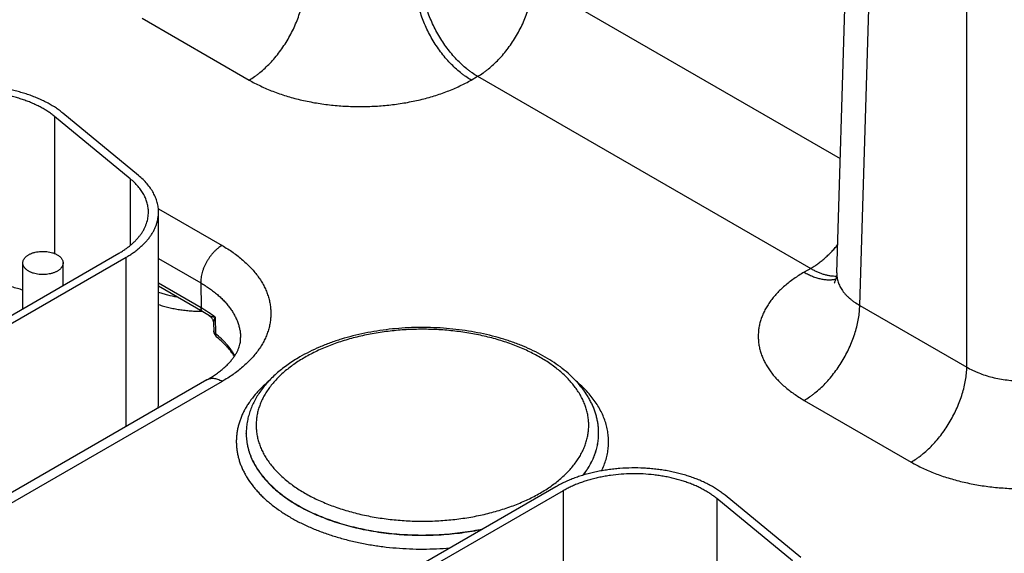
# Model space of a CAD drawing. Header units: inches. Extents: x 0 to 34, y 0 to 22.
# Tile 111 of 118: x 26.471 to 27.449, y 16.471 to 17.001. Entities that reach past the tile are written whole.
import ezdxf

# ---------------------------------------------------------------- set-up
doc = ezdxf.new("R2010")
doc.units = ezdxf.units.IN
doc.header["$LTSCALE"] = 1.87
doc.header["$MEASUREMENT"] = 0
doc.layers.get('0').update_dxf_attribs({"linetype": 'CONTINUOUS'})

msp = doc.modelspace()

# ---------------------------------------------------------------- linework, layer by layer
at = {"color": 7, "linetype": 'CONTINUOUS'}
for p, q in [((27.28292, 16.74916), (27.31882, 17.93664)), ((27.30576, 16.717), (27.34164, 17.90366)), ((27.41205, 16.65563), (27.41205, 17.86301)), ((26.9814, 17.03901), (27.28636, 16.86293)), ((26.59301, 17.00228), (26.69929, 16.94091)), ((26.91988, 16.94091), (26.92626, 16.94459)), ((26.92626, 16.94459), (27.257, 16.75363)), ((26.58946, 16.84608), (26.51432, 16.90803)), ((26.50613, 16.90472), (26.50613, 16.76855)), ((26.58127, 16.84276), (26.50613, 16.90472)), ((26.58127, 16.84276), (26.58127, 16.77654)), ((26.60918, 16.81302), (26.67243, 16.7765)), ((26.60935, 16.62022), (26.60935, 16.80965)), ((26.27272, 16.59714), (26.57006, 16.76882)), ((26.27979, 16.59305), (26.57713, 16.76474)), ((26.57713, 16.59646), (26.57713, 16.76474)), ((26.60935, 16.76351), (26.65122, 16.73933)), ((26.47458, 16.71369), (26.47458, 16.75912)), ((26.51458, 16.73678), (26.51458, 16.75912)), ((27.257, 16.75363), (27.25062, 16.74995)), ((26.6516, 16.71455), (26.60935, 16.73894)), ((26.65347, 16.71055), (26.60935, 16.73602)), ((26.65122, 16.73933), (26.6516, 16.71455)), ((27.30576, 16.717), (27.41205, 16.65563)), ((26.66545, 16.70519), (26.66589, 16.68885)), ((26.66397, 16.69934), (26.66418, 16.69177)), ((26.65743, 16.64283), (26.27772, 16.42358)), ((26.67243, 16.64134), (26.29272, 16.4221)), ((27.25062, 16.62258), (27.3569, 16.56121)), ((26.69646, 16.58957), (26.69646, 16.58983)), ((27.04646, 16.58957), (27.04646, 16.58983)), ((27.04646, 16.58957), (27.04646, 16.58983)), ((27.00405, 16.53681), (26.67453, 16.34656)), ((27.01112, 16.53273), (26.6816, 16.34248)), ((27.01112, 16.53273), (27.01112, 16.3663)), ((27.16374, 16.52502), (27.16374, 16.38885)), ((27.23888, 16.46307), (27.16374, 16.52502)), ((27.24707, 16.46638), (27.17193, 16.52833))]:
    msp.add_line(p, q, dxfattribs=at)
for points in [[(27.28292, 16.74916), (27.28282, 16.74759), (27.28263, 16.74603), (27.28237, 16.74462), (27.28206, 16.74335), (27.28172, 16.74225), (27.28138, 16.74132), (27.28105, 16.74055), (27.28076, 16.73994), (27.28052, 16.73949), (27.28034, 16.73918), (27.28022, 16.739), (27.28018, 16.73895)], [(26.66001, 16.70649), (26.66013, 16.70641), (26.66062, 16.70604), (26.66109, 16.70565), (26.66152, 16.70522), (26.66193, 16.70476), (26.66231, 16.70428), (26.66265, 16.70376), (26.66295, 16.70323), (26.66322, 16.70268), (26.66345, 16.70211), (26.66364, 16.70153), (26.66378, 16.70094), (26.66389, 16.70034), (26.66395, 16.69974), (26.66397, 16.69934)]]:
    msp.add_lwpolyline(points, dxfattribs=at)
for centre, radius, start, end in [((26.5939, 16.60715), 0.11933, 56.3524, 60.05226), ((26.6732, 16.69203), 0.00902, 181.60207, 231.41928), ((26.57245, 16.62023), 0.0369, 351.58579, 359.98867)]:
    msp.add_arc(centre, radius, start, end, dxfattribs=at)
for points, knots in [([(26.69929, 16.94091), (26.70112, 16.94196), (26.70382, 16.94368), (26.70733, 16.9462), (26.71088, 16.94896), (26.71524, 16.95273), (26.72027, 16.9577), (26.72511, 16.96312), (26.72971, 16.96891), (26.73403, 16.97505), (26.73801, 16.98146), (26.74164, 16.98808), (26.74487, 16.99487), (26.74767, 17.00174), (26.75002, 17.00864), (26.7519, 17.0155), (26.75328, 17.02226), (26.75416, 17.02885), (26.75441, 17.0332), (26.75444, 17.03532)], [0, 0, 0, 0, 0.055747, 0.084566, 0.113978, 0.174439, 0.236852, 0.300887, 0.366175, 0.432326, 0.498931, 0.565574, 0.631837, 0.697309, 0.761595, 0.824324, 0.885156, 0.943796, 1, 1, 1, 1]), ([(26.91988, 16.94091), (26.91805, 16.94196), (26.91535, 16.94368), (26.91184, 16.9462), (26.90829, 16.94896), (26.90393, 16.95273), (26.8989, 16.9577), (26.89406, 16.96312), (26.88946, 16.96891), (26.88515, 16.97505), (26.88116, 16.98146), (26.87753, 16.98808), (26.8743, 16.99487), (26.8715, 17.00174), (26.86915, 17.00864), (26.86727, 17.0155), (26.86589, 17.02226), (26.86501, 17.02885), (26.86476, 17.0332), (26.86473, 17.03532)], [0, 0, 0, 0, 0.055747, 0.084566, 0.113978, 0.174439, 0.236852, 0.300887, 0.366175, 0.432326, 0.498931, 0.565574, 0.631837, 0.697309, 0.761595, 0.824324, 0.885156, 0.943796, 1, 1, 1, 1]), ([(26.92626, 16.94459), (26.92443, 16.94565), (26.92173, 16.94737), (26.91822, 16.94989), (26.91468, 16.95264), (26.91031, 16.95642), (26.90528, 16.96139), (26.90044, 16.9668), (26.89584, 16.9726), (26.89153, 16.97873), (26.88754, 16.98514), (26.88391, 16.99177), (26.88068, 16.99855), (26.87788, 17.00542), (26.87553, 17.01232), (26.87365, 17.01918), (26.87227, 17.02594), (26.87139, 17.03254), (26.87114, 17.03688), (26.87111, 17.03901)], [0, 0, 0, 0, 0.055747, 0.084566, 0.113978, 0.174439, 0.236852, 0.300887, 0.366175, 0.432326, 0.498931, 0.565574, 0.631837, 0.697309, 0.761595, 0.824324, 0.885156, 0.943796, 1, 1, 1, 1]), ([(26.92626, 16.94459), (26.92809, 16.94565), (26.93079, 16.94737), (26.93429, 16.94989), (26.93784, 16.95264), (26.9422, 16.95642), (26.94724, 16.96139), (26.95208, 16.9668), (26.95668, 16.9726), (26.96099, 16.97873), (26.96498, 16.98514), (26.9686, 16.99177), (26.97183, 16.99855), (26.97464, 17.00542), (26.97699, 17.01232), (26.97886, 17.01918), (26.98025, 17.02594), (26.98112, 17.03254), (26.98137, 17.03688), (26.9814, 17.03901)], [0, 0, 0, 0, 0.055747, 0.084566, 0.113978, 0.174439, 0.236852, 0.300887, 0.366175, 0.432326, 0.498931, 0.565574, 0.631837, 0.697309, 0.761595, 0.824324, 0.885156, 0.943796, 1, 1, 1, 1]), ([(26.69929, 16.94091), (26.70112, 16.93986), (26.70486, 16.9378), (26.71066, 16.93492), (26.7167, 16.9322), (26.72296, 16.92966), (26.72942, 16.92729), (26.73608, 16.92512), (26.74292, 16.92313), (26.74992, 16.92134), (26.75706, 16.91975), (26.76432, 16.91837), (26.7717, 16.91719), (26.77917, 16.91622), (26.78671, 16.91547), (26.7943, 16.91493), (26.80194, 16.9146), (26.80959, 16.91449), (26.81724, 16.9146), (26.82487, 16.91493), (26.83246, 16.91547), (26.84, 16.91622), (26.84747, 16.91719), (26.85485, 16.91837), (26.86211, 16.91975), (26.86925, 16.92134), (26.87625, 16.92313), (26.88309, 16.92512), (26.88975, 16.92729), (26.89622, 16.92966), (26.90247, 16.9322), (26.90851, 16.93492), (26.91431, 16.9378), (26.91805, 16.93986), (26.91988, 16.94091)], [0, 0, 0, 0, 0.027597, 0.055843, 0.084715, 0.114186, 0.144223, 0.17479, 0.20585, 0.23736, 0.269277, 0.301554, 0.334144, 0.366996, 0.40006, 0.433284, 0.466615, 0.5, 0.533385, 0.566716, 0.59994, 0.633004, 0.665856, 0.698446, 0.730723, 0.76264, 0.79415, 0.82521, 0.855777, 0.885814, 0.915285, 0.944157, 0.972403, 1, 1, 1, 1]), ([(26.51432, 16.90803), (26.51316, 16.90899), (26.51074, 16.91087), (26.5069, 16.91354), (26.50282, 16.91607), (26.49851, 16.91848), (26.49398, 16.92075), (26.48924, 16.92287), (26.48431, 16.92484), (26.4792, 16.92665), (26.47392, 16.92829), (26.4685, 16.92977), (26.46295, 16.93108), (26.45728, 16.93221), (26.45151, 16.93316), (26.44567, 16.93393), (26.43976, 16.93451), (26.43181, 16.93504), (26.42182, 16.93522), (26.41186, 16.93478), (26.40395, 16.93406), (26.39809, 16.93333), (26.3923, 16.93241), (26.38661, 16.93132), (26.38104, 16.93005), (26.37559, 16.9286), (26.37028, 16.92699), (26.36514, 16.92521), (26.36017, 16.92327), (26.35539, 16.92118), (26.35081, 16.91894), (26.34787, 16.91734), (26.34644, 16.91651)], [0, 0, 0, 0, 0.025635, 0.052051, 0.079243, 0.107194, 0.135883, 0.165279, 0.195346, 0.226045, 0.25733, 0.28915, 0.321452, 0.354178, 0.38727, 0.420665, 0.454299, 0.488107, 0.555969, 0.623725, 0.657399, 0.690847, 0.724004, 0.756808, 0.7892, 0.82112, 0.852516, 0.883336, 0.913534, 0.943067, 0.971899, 1, 1, 1, 1]), ([(26.50613, 16.90472), (26.50507, 16.90559), (26.50287, 16.9073), (26.49939, 16.90972), (26.49568, 16.91203), (26.49176, 16.91422), (26.48764, 16.91628), (26.48333, 16.91821), (26.47884, 16.92), (26.4742, 16.92164), (26.4694, 16.92314), (26.46448, 16.92448), (26.45943, 16.92567), (26.45427, 16.9267), (26.44903, 16.92756), (26.44192, 16.92849), (26.43292, 16.92923), (26.42204, 16.92944), (26.41119, 16.92896), (26.40224, 16.928), (26.3952, 16.92688), (26.39003, 16.92589), (26.38496, 16.92473), (26.38001, 16.92342), (26.37519, 16.92195), (26.37051, 16.92034), (26.36599, 16.91858), (26.36165, 16.91668), (26.35749, 16.91464), (26.35481, 16.91318), (26.35351, 16.91243)], [0, 0, 0, 0, 0.025635, 0.052052, 0.079244, 0.107196, 0.135885, 0.165281, 0.19535, 0.226049, 0.257334, 0.289155, 0.321457, 0.354184, 0.387277, 0.420672, 0.488107, 0.555971, 0.623727, 0.690841, 0.723999, 0.756804, 0.789196, 0.821117, 0.852514, 0.883334, 0.913532, 0.943066, 0.971899, 1, 1, 1, 1]), ([(26.59935, 16.80965), (26.59935, 16.81038), (26.5993, 16.81185), (26.59908, 16.81406), (26.59872, 16.81626), (26.59821, 16.81844), (26.59755, 16.82062), (26.59676, 16.82278), (26.59582, 16.82492), (26.59436, 16.82776), (26.59218, 16.83126), (26.58905, 16.83529), (26.5854, 16.83917), (26.58269, 16.84159), (26.58127, 16.84276)], [0, 0, 0, 0, 0.056549, 0.113263, 0.170303, 0.227826, 0.285983, 0.344916, 0.404758, 0.465629, 0.590837, 0.721316, 0.857592, 1, 1, 1, 1]), ([(26.60935, 16.80965), (26.60935, 16.81045), (26.6093, 16.81207), (26.60906, 16.8145), (26.60865, 16.81692), (26.60809, 16.81932), (26.60737, 16.82172), (26.6065, 16.82409), (26.60546, 16.82644), (26.60386, 16.82958), (26.60147, 16.83343), (26.59802, 16.83786), (26.59401, 16.84212), (26.59103, 16.84478), (26.58946, 16.84608)], [0, 0, 0, 0, 0.056549, 0.113263, 0.170303, 0.227826, 0.285983, 0.344916, 0.404758, 0.465629, 0.590837, 0.721316, 0.857592, 1, 1, 1, 1]), ([(26.57006, 16.76882), (26.5712, 16.76948), (26.57343, 16.77083), (26.57664, 16.77297), (26.57966, 16.77521), (26.58249, 16.77752), (26.58512, 16.77992), (26.58755, 16.78238), (26.58976, 16.78491), (26.59175, 16.78751), (26.59352, 16.79015), (26.59507, 16.79285), (26.59638, 16.79558), (26.59746, 16.79835), (26.5983, 16.80115), (26.59891, 16.80397), (26.59927, 16.8068), (26.59935, 16.8087), (26.59935, 16.80965)], [0, 0, 0, 0, 0.075234, 0.14856, 0.219957, 0.28942, 0.356963, 0.422622, 0.486452, 0.548535, 0.608975, 0.667902, 0.725471, 0.781862, 0.83728, 0.891946, 0.946102, 1, 1, 1, 1]), ([(26.57713, 16.76474), (26.57839, 16.76546), (26.58084, 16.76695), (26.58437, 16.76931), (26.58769, 16.77176), (26.59081, 16.77431), (26.5937, 16.77694), (26.59637, 16.77966), (26.5988, 16.78244), (26.60099, 16.78529), (26.60294, 16.7882), (26.60464, 16.79117), (26.60608, 16.79418), (26.60727, 16.79722), (26.6082, 16.8003), (26.60886, 16.8034), (26.60926, 16.80652), (26.60935, 16.80861), (26.60935, 16.80965)], [0, 0, 0, 0, 0.075234, 0.14856, 0.219957, 0.28942, 0.356963, 0.422622, 0.486452, 0.548535, 0.608975, 0.667902, 0.725471, 0.781862, 0.83728, 0.891946, 0.946102, 1, 1, 1, 1]), ([(26.47458, 16.75912), (26.47458, 16.75941), (26.47461, 16.75998), (26.47478, 16.76083), (26.47505, 16.76167), (26.47543, 16.76249), (26.47591, 16.7633), (26.47649, 16.76408), (26.47717, 16.76484), (26.47795, 16.76556), (26.47881, 16.76625), (26.47976, 16.7669), (26.48079, 16.76751), (26.48189, 16.76807), (26.48307, 16.76858), (26.4843, 16.76904), (26.48559, 16.76945), (26.48739, 16.76993), (26.48973, 16.77037), (26.49262, 16.77066), (26.49555, 16.7707), (26.49846, 16.77049), (26.50129, 16.77005), (26.50355, 16.76947), (26.50527, 16.7689), (26.50648, 16.76842), (26.50763, 16.76789), (26.50836, 16.76749), (26.50872, 16.76729)], [0, 0, 0, 0, 0.021327, 0.042883, 0.064883, 0.087523, 0.110967, 0.135348, 0.160764, 0.187283, 0.21494, 0.243743, 0.273677, 0.304704, 0.336769, 0.369798, 0.403707, 0.438397, 0.509664, 0.582667, 0.656378, 0.729734, 0.80169, 0.871263, 0.904889, 0.937606, 0.969332, 1, 1, 1, 1]), ([(26.67243, 16.7765), (26.67171, 16.77609), (26.67028, 16.77517), (26.6682, 16.77361), (26.66617, 16.77183), (26.66419, 16.76986), (26.6623, 16.76772), (26.6605, 16.76542), (26.65882, 16.76299), (26.65728, 16.76045), (26.65588, 16.75783), (26.65465, 16.75516), (26.65358, 16.75245), (26.65271, 16.74974), (26.65202, 16.74705), (26.65154, 16.74441), (26.65126, 16.74184), (26.65121, 16.74016), (26.65122, 16.73933)], [0, 0, 0, 0, 0.055934, 0.1144, 0.175151, 0.237883, 0.302243, 0.367845, 0.434277, 0.501107, 0.567898, 0.634214, 0.699626, 0.763726, 0.826132, 0.886499, 0.944534, 1, 1, 1, 1]), ([(26.67243, 16.7765), (26.67432, 16.77541), (26.67801, 16.77317), (26.68332, 16.76962), (26.68833, 16.76593), (26.69301, 16.76209), (26.69736, 16.75813), (26.70137, 16.75405), (26.70503, 16.74986), (26.70833, 16.74557), (26.71127, 16.74119), (26.71382, 16.73673), (26.716, 16.7322), (26.71779, 16.72761), (26.71918, 16.72298), (26.72018, 16.71831), (26.72078, 16.71362), (26.72098, 16.70892), (26.72078, 16.70422), (26.72018, 16.69953), (26.71918, 16.69486), (26.71779, 16.69023), (26.716, 16.68564), (26.71382, 16.68111), (26.71127, 16.67665), (26.70833, 16.67227), (26.70503, 16.66798), (26.70137, 16.66379), (26.69736, 16.65971), (26.69301, 16.65575), (26.68833, 16.65191), (26.68332, 16.64822), (26.67801, 16.64467), (26.67432, 16.64243), (26.67243, 16.64134)], [0, 0, 0, 0, 0.037617, 0.07428, 0.109978, 0.14471, 0.178482, 0.211311, 0.243226, 0.274268, 0.304487, 0.333951, 0.362735, 0.390931, 0.41864, 0.445973, 0.473051, 0.5, 0.526949, 0.554027, 0.58136, 0.609069, 0.637265, 0.666049, 0.695513, 0.725732, 0.756774, 0.788689, 0.821518, 0.85529, 0.890022, 0.92572, 0.962383, 1, 1, 1, 1]), ([(27.257, 16.75363), (27.25818, 16.75431), (27.26054, 16.75577), (27.26402, 16.75816), (27.26746, 16.76079), (27.27087, 16.76364), (27.27422, 16.76671), (27.2775, 16.76998), (27.2807, 16.77345), (27.28275, 16.77586), (27.28377, 16.77709)], [0, 0, 0, 0, 0.114507, 0.232447, 0.353644, 0.477884, 0.604924, 0.734491, 0.866288, 1, 1, 1, 1]), ([(26.50872, 16.76729), (26.50917, 16.76703), (26.51003, 16.76648), (26.5112, 16.76558), (26.51222, 16.7646), (26.51306, 16.76358), (26.51373, 16.76251), (26.51414, 16.76158), (26.51437, 16.76082), (26.51449, 16.76026), (26.51456, 16.75969), (26.51458, 16.75931), (26.51458, 16.75912)], [0, 0, 0, 0, 0.148575, 0.28944, 0.422636, 0.548532, 0.667869, 0.781787, 0.837223, 0.891908, 0.946083, 1, 1, 1, 1]), ([(26.48043, 16.75096), (26.47998, 16.75122), (26.47912, 16.75176), (26.47795, 16.75267), (26.47693, 16.75364), (26.47609, 16.75467), (26.47542, 16.75574), (26.47501, 16.75667), (26.47478, 16.75743), (26.47466, 16.75799), (26.47459, 16.75856), (26.47458, 16.75893), (26.47458, 16.75912)], [0, 0, 0, 0, 0.148575, 0.28944, 0.422636, 0.548532, 0.667869, 0.781787, 0.837223, 0.891908, 0.946083, 1, 1, 1, 1]), ([(26.51458, 16.75912), (26.51458, 16.75884), (26.51454, 16.75827), (26.51437, 16.75742), (26.5141, 16.75658), (26.51372, 16.75575), (26.51324, 16.75495), (26.51266, 16.75417), (26.51198, 16.75341), (26.5112, 16.75269), (26.51034, 16.752), (26.50939, 16.75135), (26.50836, 16.75074), (26.50726, 16.75018), (26.50608, 16.74967), (26.50485, 16.7492), (26.50356, 16.7488), (26.50176, 16.74832), (26.49942, 16.74788), (26.49653, 16.74759), (26.4936, 16.74755), (26.49069, 16.74775), (26.48786, 16.7482), (26.4856, 16.74878), (26.48388, 16.74935), (26.48267, 16.74983), (26.48152, 16.75036), (26.48079, 16.75075), (26.48043, 16.75096)], [0, 0, 0, 0, 0.021327, 0.042883, 0.064883, 0.087523, 0.110967, 0.135348, 0.160764, 0.187283, 0.21494, 0.243743, 0.273677, 0.304704, 0.336769, 0.369798, 0.403707, 0.438397, 0.509664, 0.582667, 0.656378, 0.729734, 0.80169, 0.871263, 0.904889, 0.937606, 0.969332, 1, 1, 1, 1]), ([(27.25062, 16.74995), (27.24883, 16.74892), (27.24536, 16.74681), (27.24035, 16.74347), (27.23564, 16.73998), (27.23123, 16.73637), (27.22712, 16.73264), (27.22334, 16.72879), (27.21989, 16.72484), (27.21678, 16.7208), (27.21402, 16.71667), (27.21161, 16.71247), (27.20956, 16.7082), (27.20788, 16.70388), (27.20656, 16.69951), (27.20562, 16.69512), (27.20505, 16.6907), (27.20487, 16.68626), (27.20505, 16.68183), (27.20562, 16.67741), (27.20656, 16.67301), (27.20788, 16.66865), (27.20956, 16.66433), (27.21161, 16.66006), (27.21402, 16.65586), (27.21631, 16.65244), (27.21831, 16.64975), (27.22045, 16.64705), (27.22334, 16.64374), (27.22712, 16.63989), (27.23123, 16.63616), (27.23564, 16.63255), (27.24035, 16.62906), (27.24536, 16.62572), (27.24883, 16.62361), (27.25062, 16.62258)], [0, 0, 0, 0, 0.037616, 0.074279, 0.109977, 0.144709, 0.178481, 0.21131, 0.243226, 0.274267, 0.304487, 0.333951, 0.362735, 0.390931, 0.418639, 0.445972, 0.47305, 0.499998, 0.526946, 0.554024, 0.581357, 0.609065, 0.637261, 0.666045, 0.695509, 0.725729, 0.741145, 0.756774, 0.78869, 0.821519, 0.855291, 0.890023, 0.925721, 0.962384, 1, 1, 1, 1]), ([(27.25062, 16.74995), (27.25198, 16.74916), (27.25471, 16.7477), (27.25885, 16.74584), (27.26295, 16.74437), (27.26698, 16.7433), (27.27092, 16.74263), (27.27475, 16.74236), (27.27786, 16.74248), (27.28025, 16.74279), (27.28142, 16.74301), (27.282, 16.74314)], [0, 0, 0, 0, 0.143916, 0.282131, 0.414608, 0.541447, 0.662896, 0.779372, 0.891468, 0.94613, 1, 1, 1, 1]), ([(27.257, 16.75363), (27.25809, 16.753), (27.26028, 16.75181), (27.2636, 16.75024), (27.2669, 16.74891), (27.27016, 16.74783), (27.27337, 16.74701), (27.27653, 16.74644), (27.27961, 16.74613), (27.28165, 16.7461), (27.28264, 16.74613)], [0, 0, 0, 0, 0.140131, 0.275858, 0.407138, 0.533987, 0.656492, 0.774817, 0.889209, 1, 1, 1, 1]), ([(27.28292, 16.74916), (27.28289, 16.74841), (27.28291, 16.7469), (27.28314, 16.74464), (27.28357, 16.7424), (27.28419, 16.74017), (27.285, 16.73798), (27.286, 16.73581), (27.2872, 16.73368), (27.28858, 16.73159), (27.29014, 16.72954), (27.29188, 16.72755), (27.29379, 16.72562), (27.29587, 16.72375), (27.29812, 16.72194), (27.30137, 16.71959), (27.30397, 16.718), (27.30576, 16.717)], [0, 0, 0, 0, 0.054436, 0.108956, 0.163831, 0.219326, 0.275689, 0.333149, 0.39191, 0.452152, 0.514026, 0.577657, 0.643142, 0.710551, 0.779933, 0.85131, 1, 1, 1, 1]), ([(26.47458, 16.73206), (26.47279, 16.73266), (26.46913, 16.73381), (26.46354, 16.73531), (26.45779, 16.73661), (26.45192, 16.7377), (26.44594, 16.73858), (26.43988, 16.73924), (26.43376, 16.73969), (26.42966, 16.73984), (26.4276, 16.73988)], [0, 0, 0, 0, 0.118952, 0.240198, 0.363473, 0.488496, 0.614971, 0.742593, 0.871043, 1, 1, 1, 1]), ([(26.65122, 16.73933), (26.65275, 16.73845), (26.65572, 16.73665), (26.66001, 16.73379), (26.66405, 16.73082), (26.66784, 16.72774), (26.67136, 16.72455), (26.67462, 16.72127), (26.6776, 16.7179), (26.68029, 16.71445), (26.6827, 16.71093), (26.6848, 16.70734), (26.68661, 16.7037), (26.6881, 16.70001), (26.68929, 16.69629), (26.69016, 16.69253), (26.69072, 16.68876), (26.69088, 16.68623), (26.69091, 16.68496)], [0, 0, 0, 0, 0.075082, 0.148292, 0.219608, 0.289023, 0.356552, 0.422227, 0.4861, 0.548246, 0.608765, 0.667778, 0.725432, 0.781897, 0.837366, 0.892051, 0.946182, 1, 1, 1, 1]), ([(26.60935, 16.73004), (26.6108, 16.72956), (26.61374, 16.72864), (26.6198, 16.72702), (26.62444, 16.72604), (26.62757, 16.72549)], [0, 0, 0, 0, 0.244007, 0.492332, 1, 1, 1, 1]), ([(26.60935, 16.71779), (26.611, 16.71724), (26.61436, 16.71621), (26.61951, 16.71487), (26.6248, 16.71372), (26.63021, 16.71277), (26.63571, 16.71202), (26.64129, 16.71148), (26.64691, 16.71115), (26.65067, 16.71107), (26.65256, 16.71107)], [0, 0, 0, 0, 0.118938, 0.240234, 0.363594, 0.488708, 0.61525, 0.742879, 0.871247, 1, 1, 1, 1]), ([(26.66545, 16.70519), (26.66331, 16.70688), (26.6588, 16.71017), (26.65407, 16.71312), (26.6516, 16.71455)], [0, 0, 0, 0, 0.489508, 1, 1, 1, 1]), ([(26.65347, 16.71055), (26.65332, 16.71063), (26.65304, 16.71082), (26.65268, 16.71118), (26.65236, 16.71161), (26.65209, 16.71209), (26.65188, 16.71264), (26.65173, 16.71323), (26.65163, 16.71388), (26.6516, 16.71432), (26.6516, 16.71455)], [0, 0, 0, 0, 0.108527, 0.219013, 0.333245, 0.452714, 0.578548, 0.711495, 0.851952, 1, 1, 1, 1]), ([(27.25062, 16.62258), (27.25244, 16.62364), (27.25515, 16.62536), (27.25865, 16.62788), (27.2622, 16.63063), (27.26656, 16.6344), (27.2716, 16.63938), (27.27644, 16.64479), (27.28103, 16.65059), (27.28535, 16.65672), (27.28934, 16.66313), (27.29296, 16.66976), (27.29619, 16.67654), (27.299, 16.68341), (27.30135, 16.69031), (27.30322, 16.69717), (27.3046, 16.70393), (27.30548, 16.71053), (27.30573, 16.71487), (27.30576, 16.717)], [0, 0, 0, 0, 0.055747, 0.084566, 0.113978, 0.174439, 0.236852, 0.300887, 0.366175, 0.432326, 0.498931, 0.565574, 0.631837, 0.697309, 0.761595, 0.824324, 0.885156, 0.943796, 1, 1, 1, 1]), ([(26.66545, 16.70519), (26.66516, 16.70522), (26.66461, 16.70528), (26.6638, 16.70539), (26.66303, 16.70551), (26.6623, 16.70566), (26.66163, 16.70582), (26.66111, 16.70598), (26.66073, 16.70612), (26.66047, 16.70624), (26.66023, 16.70635), (26.66008, 16.70644), (26.66001, 16.70649)], [0, 0, 0, 0, 0.152357, 0.298074, 0.436856, 0.568168, 0.691258, 0.805154, 0.858244, 0.908521, 0.955851, 1, 1, 1, 1]), ([(26.66545, 16.70519), (26.66533, 16.70492), (26.66512, 16.70439), (26.66482, 16.70359), (26.66457, 16.70282), (26.66435, 16.70207), (26.66418, 16.70134), (26.66406, 16.70065), (26.66398, 16.69998), (26.66397, 16.69955), (26.66397, 16.69934)], [0, 0, 0, 0, 0.144406, 0.283762, 0.417924, 0.54664, 0.669627, 0.786505, 0.896773, 1, 1, 1, 1]), ([(26.66589, 16.68885), (26.66564, 16.68905), (26.66528, 16.68937), (26.66488, 16.68985), (26.66464, 16.69022), (26.66445, 16.6906), (26.6643, 16.69098), (26.66421, 16.69138), (26.66419, 16.69164), (26.66418, 16.69177)], [0, 0, 0, 0, 0.278712, 0.409287, 0.53456, 0.655258, 0.772307, 0.886809, 1, 1, 1, 1]), ([(27.04646, 16.58983), (27.04646, 16.59119), (27.04638, 16.59389), (27.046, 16.59795), (27.04536, 16.60198), (27.04448, 16.60599), (27.04335, 16.60996), (27.04198, 16.61389), (27.04037, 16.61777), (27.03853, 16.62159), (27.03645, 16.62535), (27.03337, 16.63031), (27.02896, 16.63634), (27.02288, 16.64321), (27.01601, 16.64974), (27.0084, 16.65591), (27.00008, 16.66169), (26.99111, 16.66708), (26.98152, 16.67205), (26.97137, 16.67658), (26.9607, 16.68064), (26.94957, 16.68424), (26.93804, 16.68734), (26.92615, 16.68994), (26.91399, 16.69202), (26.9016, 16.69358), (26.88905, 16.6946), (26.87641, 16.69508), (26.86375, 16.69502), (26.85112, 16.69442), (26.8386, 16.69328), (26.82626, 16.69161), (26.81415, 16.68942), (26.80234, 16.68671), (26.79088, 16.68349), (26.77985, 16.67979), (26.76929, 16.67562), (26.75926, 16.671), (26.75285, 16.66757), (26.74976, 16.66579)], [0, 0, 0, 0, 0.01159, 0.023199, 0.034846, 0.046548, 0.058324, 0.070192, 0.08217, 0.094275, 0.106523, 0.11893, 0.144269, 0.170403, 0.19741, 0.225347, 0.254244, 0.284109, 0.314929, 0.346668, 0.379275, 0.412681, 0.446805, 0.481552, 0.51682, 0.552497, 0.588467, 0.624609, 0.6608, 0.696914, 0.732831, 0.768428, 0.803591, 0.83821, 0.872185, 0.905422, 0.937845, 0.969387, 1, 1, 1, 1]), ([(26.98825, 16.53044), (26.99013, 16.53153), (26.99382, 16.53376), (26.99911, 16.5373), (27.00411, 16.54099), (27.00878, 16.54481), (27.01312, 16.54877), (27.01712, 16.55284), (27.02078, 16.55702), (27.02407, 16.5613), (27.02699, 16.56567), (27.02954, 16.57012), (27.03172, 16.57464), (27.0335, 16.57922), (27.03489, 16.58384), (27.03589, 16.5885), (27.03649, 16.59318), (27.03669, 16.59787), (27.03649, 16.60256), (27.03589, 16.60724), (27.03489, 16.6119), (27.0335, 16.61652), (27.03172, 16.62109), (27.02954, 16.62561), (27.02699, 16.63006), (27.02407, 16.63443), (27.02078, 16.63871), (27.01712, 16.6429), (27.01312, 16.64697), (27.00878, 16.65092), (27.00411, 16.65475), (26.99911, 16.65844), (26.99382, 16.66198), (26.98822, 16.66537), (26.98235, 16.66859), (26.97621, 16.67164), (26.96982, 16.67452), (26.96319, 16.67721), (26.95634, 16.67971), (26.94929, 16.68202), (26.94205, 16.68412), (26.93464, 16.68602), (26.92708, 16.6877), (26.91939, 16.68916), (26.91158, 16.69041), (26.90367, 16.69144), (26.89569, 16.69224), (26.88495, 16.693), (26.87146, 16.69338), (26.85798, 16.693), (26.84724, 16.69224), (26.83926, 16.69144), (26.83135, 16.69041), (26.82354, 16.68916), (26.81584, 16.6877), (26.80828, 16.68602), (26.80087, 16.68412), (26.79363, 16.68202), (26.78658, 16.67971), (26.77973, 16.67721), (26.77311, 16.67452), (26.76671, 16.67164), (26.76058, 16.66859), (26.75661, 16.66641), (26.75468, 16.6653)], [0, 0, 0, 0, 0.015694, 0.030989, 0.045883, 0.060373, 0.074462, 0.088159, 0.101474, 0.114424, 0.127032, 0.139324, 0.151333, 0.163096, 0.174656, 0.186059, 0.197356, 0.208599, 0.219842, 0.231139, 0.242543, 0.254103, 0.265866, 0.277875, 0.290167, 0.302774, 0.315725, 0.32904, 0.342736, 0.356826, 0.371316, 0.386209, 0.401505, 0.417199, 0.433282, 0.449744, 0.466571, 0.483747, 0.501253, 0.519068, 0.53717, 0.555535, 0.574136, 0.592948, 0.611941, 0.631088, 0.650358, 0.669721, 0.708599, 0.747477, 0.766841, 0.786111, 0.805257, 0.824251, 0.843062, 0.861664, 0.880028, 0.89813, 0.915945, 0.933451, 0.950627, 0.967454, 0.983917, 1, 1, 1, 1]), ([(26.65743, 16.64283), (26.65895, 16.6437), (26.66188, 16.64548), (26.66606, 16.64827), (26.66991, 16.65112), (26.67343, 16.654), (26.67661, 16.6569), (26.67945, 16.65979), (26.68193, 16.66266), (26.68408, 16.66547), (26.68589, 16.66821), (26.68739, 16.67086), (26.68859, 16.67342), (26.68952, 16.67587), (26.69019, 16.67824), (26.69057, 16.68016), (26.69077, 16.68167), (26.6909, 16.68313), (26.69092, 16.68423), (26.69091, 16.68496)], [0, 0, 0, 0, 0.093399, 0.182834, 0.268122, 0.349103, 0.425639, 0.497633, 0.565034, 0.627853, 0.686186, 0.740221, 0.790265, 0.836748, 0.88023, 0.921394, 0.941349, 0.961042, 1, 1, 1, 1]), ([(26.66757, 16.68498), (26.66744, 16.68508), (26.66719, 16.68531), (26.66686, 16.6857), (26.66658, 16.68613), (26.66634, 16.68661), (26.66615, 16.68712), (26.66596, 16.68786), (26.6659, 16.68845), (26.66589, 16.68885)], [0, 0, 0, 0, 0.115588, 0.23222, 0.350884, 0.472462, 0.597696, 0.727165, 1, 1, 1, 1]), ([(26.6851, 16.66705), (26.68455, 16.66803), (26.68337, 16.66998), (26.68075, 16.67384), (26.67777, 16.67756), (26.67447, 16.68113), (26.67085, 16.6847), (26.66793, 16.68722), (26.66589, 16.68885)], [0, 0, 0, 0, 0.115777, 0.233941, 0.477956, 0.604123, 0.733157, 1, 1, 1, 1]), ([(26.68465, 16.66634), (26.68362, 16.668), (26.68133, 16.6713), (26.67806, 16.67519), (26.67514, 16.67825), (26.67194, 16.68135), (26.66936, 16.68355), (26.66757, 16.68498)], [0, 0, 0, 0, 0.230324, 0.473418, 0.599984, 0.729934, 1, 1, 1, 1]), ([(26.74976, 16.66579), (26.74773, 16.66461), (26.74376, 16.66221), (26.73804, 16.65838), (26.73263, 16.65437), (26.72754, 16.65019), (26.72279, 16.64585), (26.71839, 16.64135), (26.71436, 16.63671), (26.7107, 16.63192), (26.70742, 16.62699), (26.70455, 16.62194), (26.70209, 16.61678), (26.70005, 16.61152), (26.69846, 16.60618), (26.69731, 16.60077), (26.69662, 16.59531), (26.69646, 16.59166), (26.69646, 16.58983)], [0, 0, 0, 0, 0.072396, 0.143207, 0.212436, 0.280101, 0.346238, 0.410902, 0.474167, 0.536122, 0.596874, 0.656545, 0.71527, 0.773193, 0.830467, 0.887252, 0.943708, 1, 1, 1, 1]), ([(26.75468, 16.6653), (26.75279, 16.66421), (26.74911, 16.66198), (26.74381, 16.65844), (26.73882, 16.65475), (26.73415, 16.65092), (26.7298, 16.64697), (26.7258, 16.6429), (26.72215, 16.63871), (26.71886, 16.63443), (26.71593, 16.63006), (26.71338, 16.62561), (26.71121, 16.62109), (26.70943, 16.61652), (26.70804, 16.6119), (26.70704, 16.60724), (26.70644, 16.60256), (26.70624, 16.59787), (26.70644, 16.59318), (26.70704, 16.5885), (26.70804, 16.58384), (26.70943, 16.57922), (26.71121, 16.57464), (26.71338, 16.57012), (26.71593, 16.56567), (26.71886, 16.5613), (26.72215, 16.55702), (26.7258, 16.55284), (26.7298, 16.54877), (26.73415, 16.54481), (26.73882, 16.54099), (26.74381, 16.5373), (26.74911, 16.53376), (26.7547, 16.53037), (26.76058, 16.52715), (26.76671, 16.52409), (26.77311, 16.52121), (26.77973, 16.51852), (26.78658, 16.51602), (26.79363, 16.51372), (26.80087, 16.51161), (26.80828, 16.50972), (26.81584, 16.50804), (26.82354, 16.50657), (26.83135, 16.50532), (26.83926, 16.5043), (26.84724, 16.5035), (26.85798, 16.50274), (26.87146, 16.50236), (26.88495, 16.50274), (26.89569, 16.5035), (26.90367, 16.5043), (26.91158, 16.50532), (26.91939, 16.50657), (26.92708, 16.50804), (26.93464, 16.50972), (26.94205, 16.51161), (26.94929, 16.51372), (26.95634, 16.51602), (26.96319, 16.51852), (26.96982, 16.52121), (26.97621, 16.52409), (26.98235, 16.52715), (26.98631, 16.52932), (26.98825, 16.53044)], [0, 0, 0, 0, 0.015694, 0.030989, 0.045883, 0.060373, 0.074462, 0.088159, 0.101474, 0.114424, 0.127032, 0.139324, 0.151333, 0.163096, 0.174656, 0.186059, 0.197356, 0.208599, 0.219842, 0.231139, 0.242543, 0.254103, 0.265866, 0.277875, 0.290167, 0.302774, 0.315725, 0.32904, 0.342736, 0.356826, 0.371316, 0.386209, 0.401505, 0.417199, 0.433282, 0.449744, 0.466571, 0.483747, 0.501253, 0.519068, 0.53717, 0.555535, 0.574136, 0.592948, 0.611941, 0.631088, 0.650358, 0.669721, 0.708599, 0.747477, 0.766841, 0.786111, 0.805257, 0.824251, 0.843062, 0.861664, 0.880028, 0.89813, 0.915945, 0.933451, 0.950627, 0.967454, 0.983917, 1, 1, 1, 1]), ([(27.3569, 16.56121), (27.35873, 16.56227), (27.36143, 16.56399), (27.36494, 16.56651), (27.36849, 16.56926), (27.37285, 16.57304), (27.37788, 16.57801), (27.38272, 16.58342), (27.38732, 16.58922), (27.39163, 16.59535), (27.39562, 16.60176), (27.39925, 16.60839), (27.40248, 16.61517), (27.40528, 16.62204), (27.40763, 16.62894), (27.40951, 16.6358), (27.41089, 16.64256), (27.41177, 16.64916), (27.41202, 16.6535), (27.41205, 16.65563)], [0, 0, 0, 0, 0.055747, 0.084566, 0.113978, 0.174439, 0.236852, 0.300887, 0.366175, 0.432326, 0.498931, 0.565574, 0.631837, 0.697309, 0.761595, 0.824324, 0.885156, 0.943796, 1, 1, 1, 1]), ([(27.41205, 16.65563), (27.41389, 16.65453), (27.41677, 16.65298), (27.42075, 16.65112), (27.42496, 16.64935), (27.43047, 16.64738), (27.43739, 16.64543), (27.44458, 16.6439), (27.452, 16.64279), (27.45956, 16.64212), (27.46719, 16.6419), (27.47483, 16.64212), (27.48239, 16.64279), (27.48981, 16.6439), (27.497, 16.64543), (27.50392, 16.64738), (27.50943, 16.64935), (27.51364, 16.65112), (27.51762, 16.65298), (27.5205, 16.65453), (27.52234, 16.65563)], [0, 0, 0, 0, 0.056109, 0.085078, 0.114621, 0.175292, 0.237853, 0.301976, 0.367303, 0.433445, 0.5, 0.566555, 0.632697, 0.698024, 0.762147, 0.824708, 0.885379, 0.914922, 0.943891, 1, 1, 1, 1]), ([(26.67243, 16.64134), (26.67176, 16.64173), (26.6704, 16.64244), (26.66834, 16.64328), (26.66632, 16.64387), (26.66435, 16.6442), (26.66276, 16.64426), (26.66153, 16.64416), (26.66065, 16.64403), (26.6598, 16.64383), (26.65897, 16.64356), (26.65818, 16.64323), (26.65768, 16.64297), (26.65743, 16.64283)], [0, 0, 0, 0, 0.148568, 0.289427, 0.422615, 0.548501, 0.667827, 0.72541, 0.781814, 0.837244, 0.891923, 0.946091, 1, 1, 1, 1]), ([(26.71877, 16.64168), (26.7163, 16.6396), (26.71276, 16.63636), (26.70837, 16.63182), (26.70435, 16.62727), (26.70071, 16.62256), (26.69751, 16.61769), (26.69535, 16.61403), (26.69343, 16.61033), (26.69174, 16.60659), (26.69029, 16.60281), (26.68907, 16.599), (26.68809, 16.59518), (26.68736, 16.59133), (26.68687, 16.58747), (26.68661, 16.5836), (26.68661, 16.57973), (26.68684, 16.57587), (26.68732, 16.57201), (26.68804, 16.56816), (26.689, 16.56433), (26.6902, 16.56052), (26.69164, 16.55674), (26.69331, 16.553), (26.69522, 16.54929), (26.6981, 16.54436), (26.70141, 16.53957), (26.70513, 16.53494), (26.70816, 16.53149), (26.7114, 16.52811), (26.71486, 16.5248), (26.71852, 16.52156), (26.72372, 16.51731), (26.73071, 16.51221), (26.73976, 16.50652), (26.74949, 16.50122), (26.75986, 16.49635), (26.77081, 16.49191), (26.78229, 16.48795), (26.79423, 16.48447), (26.80657, 16.48151), (26.81925, 16.47906), (26.83221, 16.47715), (26.84537, 16.47579), (26.85867, 16.47498), (26.87203, 16.47472), (26.88539, 16.47502), (26.89428, 16.4756), (26.8987, 16.47598)], [0, 0, 0, 0, 0.029257, 0.043437, 0.057325, 0.084254, 0.097328, 0.11016, 0.122766, 0.135167, 0.147385, 0.159445, 0.171372, 0.183193, 0.194938, 0.206637, 0.218319, 0.230015, 0.241756, 0.253571, 0.26549, 0.27754, 0.289747, 0.302135, 0.314727, 0.327543, 0.353907, 0.367493, 0.381361, 0.395521, 0.40998, 0.424744, 0.439815, 0.47088, 0.503175, 0.536671, 0.571315, 0.60704, 0.64376, 0.681379, 0.719786, 0.758864, 0.798486, 0.83852, 0.878828, 0.919272, 0.959709, 1, 1, 1, 1]), ([(27.04937, 16.55257), (27.05027, 16.55442), (27.05191, 16.55815), (27.05385, 16.56389), (27.05525, 16.56968), (27.0561, 16.5755), (27.0564, 16.58135), (27.05614, 16.5872), (27.05532, 16.59303), (27.05396, 16.59882), (27.05205, 16.60456), (27.0496, 16.61023), (27.04662, 16.61581), (27.04311, 16.62128), (27.03909, 16.62664), (27.03458, 16.63185), (27.02958, 16.63692), (27.02599, 16.64014), (27.02412, 16.64172)], [0, 0, 0, 0, 0.06138, 0.121471, 0.18056, 0.238961, 0.297008, 0.355043, 0.413411, 0.472446, 0.532464, 0.593753, 0.656569, 0.721135, 0.787633, 0.856209, 0.926973, 1, 1, 1, 1]), ([(26.69646, 16.58983), (26.69646, 16.58882), (26.69652, 16.5868), (26.69675, 16.58376), (26.69715, 16.58074), (26.6977, 16.57772), (26.69841, 16.57471), (26.69927, 16.57171), (26.70029, 16.56874), (26.70187, 16.56477), (26.70423, 16.55985), (26.70765, 16.55411), (26.71167, 16.54849), (26.71625, 16.54303), (26.7214, 16.53773), (26.72708, 16.53263), (26.73328, 16.52773), (26.73998, 16.52306), (26.74715, 16.51863), (26.75476, 16.51446), (26.7628, 16.51055), (26.77122, 16.50693), (26.78, 16.50362), (26.78912, 16.50061), (26.79853, 16.49792), (26.8082, 16.49556), (26.8181, 16.49354), (26.82819, 16.49186), (26.83843, 16.49054), (26.8488, 16.48958), (26.85924, 16.48898), (26.86973, 16.48873), (26.88023, 16.48886), (26.89069, 16.48934), (26.90109, 16.49019), (26.91138, 16.49139), (26.92152, 16.49295), (26.92821, 16.49423), (26.93152, 16.49493)], [0, 0, 0, 0, 0.01079, 0.021598, 0.032446, 0.043351, 0.054332, 0.065406, 0.076592, 0.087903, 0.11096, 0.134691, 0.159186, 0.184515, 0.210732, 0.237872, 0.265954, 0.294984, 0.324952, 0.355837, 0.387608, 0.420224, 0.453633, 0.487779, 0.522598, 0.558019, 0.593967, 0.630364, 0.667127, 0.704171, 0.741408, 0.778749, 0.816105, 0.853386, 0.890503, 0.927368, 0.963895, 1, 1, 1, 1]), ([(26.69646, 16.58957), (26.69646, 16.58857), (26.69652, 16.58655), (26.69675, 16.58352), (26.69714, 16.5805), (26.69769, 16.57749), (26.6984, 16.57448), (26.69926, 16.5715), (26.70028, 16.56853), (26.70184, 16.56456), (26.7042, 16.55966), (26.70761, 16.55392), (26.7116, 16.54832), (26.71617, 16.54286), (26.72129, 16.53758), (26.72695, 16.53248), (26.73312, 16.52759), (26.73979, 16.52292), (26.74693, 16.5185), (26.75452, 16.51432), (26.76252, 16.51042), (26.77092, 16.5068), (26.77967, 16.50348), (26.78875, 16.50046), (26.79813, 16.49777), (26.80777, 16.4954), (26.81764, 16.49337), (26.8277, 16.49168), (26.83791, 16.49034), (26.84825, 16.48936), (26.85867, 16.48874), (26.86913, 16.48848), (26.87961, 16.48858), (26.89005, 16.48904), (26.90043, 16.48986), (26.9107, 16.49104), (26.92084, 16.49257), (26.92752, 16.49383), (26.93083, 16.49452)], [0, 0, 0, 0, 0.010793, 0.021605, 0.032456, 0.043364, 0.054348, 0.065425, 0.076612, 0.087925, 0.110983, 0.134713, 0.159204, 0.184528, 0.210736, 0.237866, 0.265936, 0.294951, 0.324903, 0.355772, 0.387526, 0.420124, 0.453516, 0.487646, 0.52245, 0.557858, 0.593797, 0.630186, 0.666945, 0.703989, 0.741229, 0.778579, 0.815949, 0.853249, 0.890391, 0.927287, 0.963851, 1, 1, 1, 1]), ([(27.03091, 16.54819), (27.03216, 16.54979), (27.03452, 16.55302), (27.03766, 16.55804), (27.04034, 16.56316), (27.04254, 16.56835), (27.04427, 16.5736), (27.04552, 16.5789), (27.04628, 16.58423), (27.04645, 16.5878), (27.04646, 16.58957)], [0, 0, 0, 0, 0.135077, 0.266393, 0.394308, 0.519251, 0.641716, 0.762256, 0.881471, 1, 1, 1, 1]), ([(27.03117, 16.54826), (27.03241, 16.54986), (27.03474, 16.55309), (27.03784, 16.5581), (27.04048, 16.56321), (27.04266, 16.56839), (27.04435, 16.57363), (27.04557, 16.57892), (27.0463, 16.58424), (27.04646, 16.5878), (27.04646, 16.58957)], [0, 0, 0, 0, 0.134969, 0.266204, 0.394067, 0.51899, 0.641468, 0.762056, 0.881355, 1, 1, 1, 1]), ([(27.17193, 16.52833), (27.17077, 16.52929), (27.16835, 16.53118), (27.16451, 16.53384), (27.16043, 16.53638), (27.15612, 16.53878), (27.15159, 16.54105), (27.14685, 16.54317), (27.14192, 16.54514), (27.13681, 16.54695), (27.13153, 16.5486), (27.12611, 16.55008), (27.12056, 16.55138), (27.11489, 16.55251), (27.10912, 16.55346), (27.10328, 16.55423), (27.09737, 16.55481), (27.08941, 16.55534), (27.07943, 16.55553), (27.06947, 16.55509), (27.06156, 16.55436), (27.05569, 16.55363), (27.04991, 16.55272), (27.04422, 16.55162), (27.03865, 16.55035), (27.0332, 16.54891), (27.02789, 16.54729), (27.02275, 16.54552), (27.01778, 16.54358), (27.013, 16.54149), (27.00842, 16.53925), (27.00548, 16.53764), (27.00405, 16.53681)], [0, 0, 0, 0, 0.025635, 0.052051, 0.079243, 0.107194, 0.135883, 0.165279, 0.195346, 0.226045, 0.25733, 0.28915, 0.321452, 0.354178, 0.38727, 0.420665, 0.454299, 0.488107, 0.555969, 0.623725, 0.657399, 0.690847, 0.724004, 0.756808, 0.7892, 0.82112, 0.852516, 0.883336, 0.913534, 0.943067, 0.971899, 1, 1, 1, 1]), ([(27.3569, 16.56121), (27.35873, 16.56016), (27.36247, 16.55811), (27.36827, 16.55522), (27.37431, 16.5525), (27.38056, 16.54996), (27.38703, 16.5476), (27.39369, 16.54542), (27.40053, 16.54344), (27.40753, 16.54165), (27.41467, 16.54006), (27.42193, 16.53867), (27.42931, 16.53749), (27.43678, 16.53653), (27.44432, 16.53577), (27.45191, 16.53523), (27.45954, 16.53491), (27.46719, 16.5348), (27.47485, 16.53491), (27.48248, 16.53523), (27.49007, 16.53577), (27.49761, 16.53653), (27.50508, 16.53749), (27.51246, 16.53867), (27.51972, 16.54006), (27.52686, 16.54165), (27.53386, 16.54344), (27.5407, 16.54542), (27.54736, 16.5476), (27.55382, 16.54996), (27.56008, 16.5525), (27.56612, 16.55522), (27.57192, 16.55811), (27.57566, 16.56016), (27.57749, 16.56121)], [0, 0, 0, 0, 0.027597, 0.055843, 0.084715, 0.114186, 0.144223, 0.17479, 0.20585, 0.23736, 0.269277, 0.301554, 0.334144, 0.366996, 0.40006, 0.433284, 0.466615, 0.5, 0.533385, 0.566716, 0.59994, 0.633004, 0.665856, 0.698446, 0.730723, 0.76264, 0.79415, 0.82521, 0.855777, 0.885814, 0.915285, 0.944157, 0.972403, 1, 1, 1, 1]), ([(27.16374, 16.52502), (27.16268, 16.5259), (27.16048, 16.52761), (27.157, 16.53003), (27.15329, 16.53234), (27.14937, 16.53452), (27.14525, 16.53658), (27.14094, 16.53851), (27.13645, 16.5403), (27.13181, 16.54195), (27.12701, 16.54344), (27.12208, 16.54479), (27.11704, 16.54598), (27.11188, 16.547), (27.10664, 16.54787), (27.09953, 16.5488), (27.09053, 16.54954), (27.07965, 16.54974), (27.0688, 16.54927), (27.05985, 16.5483), (27.05281, 16.54719), (27.04764, 16.5462), (27.04257, 16.54504), (27.03762, 16.54373), (27.03279, 16.54226), (27.02812, 16.54064), (27.0236, 16.53888), (27.01926, 16.53698), (27.0151, 16.53495), (27.01242, 16.53348), (27.01112, 16.53273)], [0, 0, 0, 0, 0.025635, 0.052052, 0.079244, 0.107196, 0.135885, 0.165281, 0.19535, 0.226049, 0.257334, 0.289155, 0.321457, 0.354184, 0.387277, 0.420672, 0.488107, 0.555971, 0.623727, 0.690841, 0.723999, 0.756804, 0.789196, 0.821117, 0.852514, 0.883334, 0.913532, 0.943066, 0.971899, 1, 1, 1, 1])]:
    msp.add_open_spline(points, degree=3, knots=knots, dxfattribs=at)

doc.saveas('drawing.dxf')
